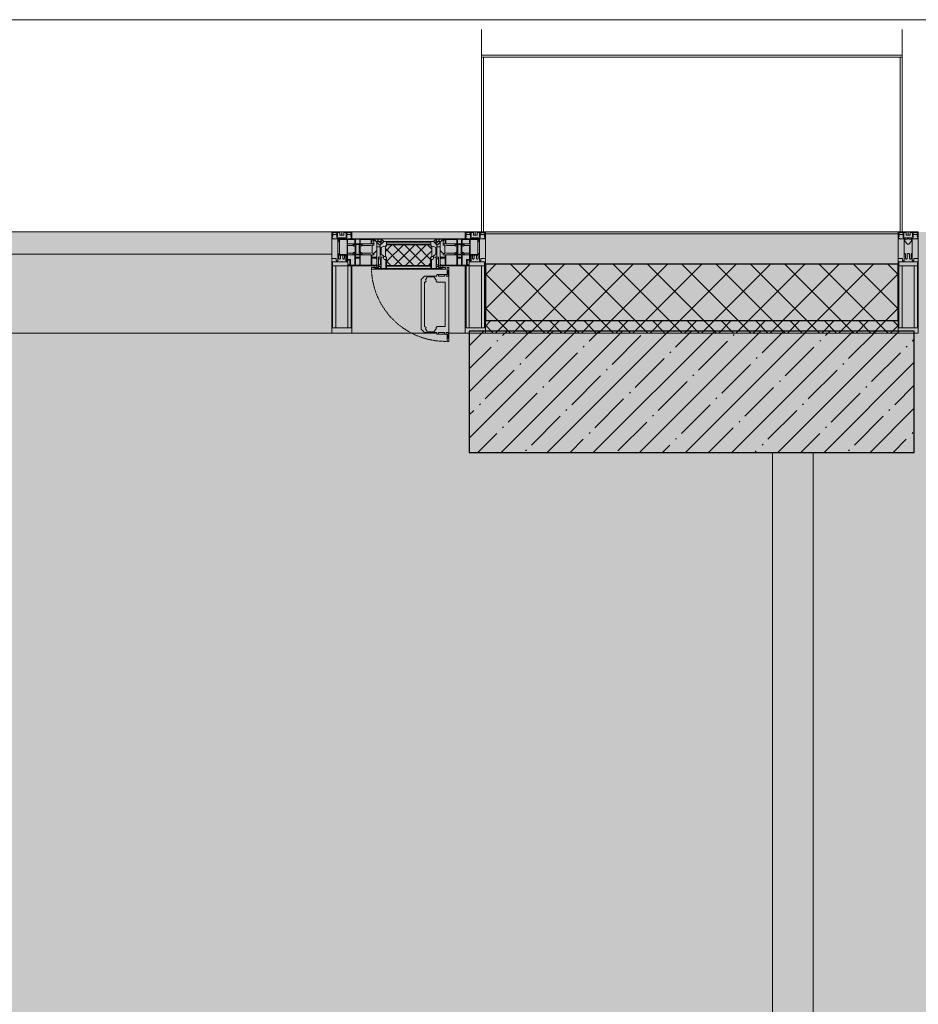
# Model space of a CAD drawing. Header units: millimetres. Extents: x -26897837 to 7466349, y -86687 to 22351.
# Tile 157 of 256: x 46917 to 49138, y -21194 to -18759. Entities that reach past the tile are written whole.
import ezdxf

# ---------------------------------------------------------------- set-up
doc = ezdxf.new("R2010")
doc.units = ezdxf.units.MM
doc.linetypes.add('-D1-02х01', pattern=[3, 2, -1])
for name, color, linetype, lineweight in [('_0', 7, 'Continuous', 13), ('A-200-M_WALL', 7, 'Continuous', 5), ('A-200-M_WALL_INT', 7, 'Continuous', 5), ('A-200-M_WALL_PAT', 7, 'Continuous', 5), ('A-214-M_CURT_WALL', 7, 'Continuous', 5), ('A-215-M_CURT_PANEL', 7, 'Continuous', 5), ('A-280-M_COLUMN', 7, 'Continuous', 5), ('A-314-M_WINDOW', 7, 'Continuous', 5), ('S-280-M_COLUMN', 7, 'Continuous', 5), ('Z-060-M_DETAIL', 7, 'Continuous', 5), ('Ограждение', 7, 'Continuous', 5), ('Поручни', 7, 'Continuous', 5)]:
    doc.layers.add(name, color=color, linetype=linetype, lineweight=lineweight)

# ---------------------------------------------------------------- blocks, each defined once
blk = doc.blocks.new('Rectangular Mullion - 50Wx250H-2623690-50_AS_Plan_13')
at = {"layer": 'Z-060-M_DETAIL'}
for p, q in [((-25, 65.2), (-25, 250)), ((-25, 250), (0, 250)), ((25, 250), (0, 250)), ((25, 65.2), (25, 250)), ((-23, 237.3), (0, 237.3)), ((-23, 237.3), (-23, 73.6)), ((-14.9, 84), (-14.9, 237.3)), ((23, 237.3), (0, 237.3)), ((14.9, 84), (14.9, 237.3)), ((23, 237.3), (23, 73.6)), ((0, 84), (-23, 84)), ((-0.5, 73.6), (-23, 73.6)), ((0, 84), (23, 84)), ((0.5, 73.6), (23, 73.6)), ((-14, 65.2), (-25, 65.2)), ((-14, 71.3), (-14, 65.2)), ((-10, 71.3), (-14, 71.3)), ((-10, 53), (-10, 71.3)), ((-8.7, 53), (-10, 53)), ((-10, 53), (-10, 17)), ((-8.7, 53), (-7, 54.7)), ((-7, 65.2), (-5.9, 67.3)), ((-7, 65.2), (-7, 54.7)), ((-4.1, 67.3), (-5.9, 67.3)), ((-4.1, 67.3), (-2.9, 65.1)), ((-2.9, 65.1), (-2.9, 54.6)), ((-1.3, 53), (-2.9, 54.6)), ((0, 53), (-1.3, 53)), ((0, 53), (1.3, 53)), ((1.3, 53), (2.9, 54.6)), ((4.1, 67.3), (2.9, 65.1)), ((2.9, 65.1), (2.9, 54.6)), ((4.1, 67.3), (5.9, 67.3)), ((7, 65.2), (5.9, 67.3)), ((7, 65.2), (7, 54.7)), ((8.7, 53), (7, 54.7)), ((8.7, 53), (10, 53)), ((10, 71.3), (14, 71.3)), ((10, 53), (10, 71.3)), ((10, 53), (10, 17)), ((14, 71.3), (14, 65.2)), ((14, 65.2), (25, 65.2)), ((-8.5, 23), (-1.5, 30)), ((-1.5, 30), (0, 30)), ((1.5, 30), (0, 30)), ((8.5, 23), (1.5, 30)), ((-23.8, 14.6), (-25, 14.2)), ((-25, 0), (-25, 14.2)), ((-22.3, 17), (-23.8, 17)), ((-23.8, 17), (-23.8, 14.6)), ((-22.5, 10.6), (-23.8, 14.6)), ((-22.5, 10.6), (-23.7, 9.9)), ((-23.7, 1.3), (-23.7, 9.9)), ((-23.7, 1.3), (-11.8, 1.3)), ((-23.2, 10.2), (-22.5, 8)), ((-22.5, 8), (-22.5, 4.5)), ((-21.3, 4.5), (-22.5, 4.5)), ((-22.3, 17), (-22.3, 16)), ((-22.3, 16), (-21.3, 16)), ((-19, 17.6), (-21.3, 16)), ((-21.3, 4.5), (-21.3, 6.5)), ((-21.3, 6.5), (-14.2, 6.5)), ((-18.4, 16.6), (-19, 17.6)), ((-7.4, 16.6), (-18.4, 16.6)), ((-14.2, 6.5), (-14.2, 4.5)), ((-13.2, 4.5), (-14.2, 4.5)), ((-13.2, 4.5), (-12.2, 7.2)), ((-12.7, 7.6), (-11.3, 11.4)), ((-12.7, 7.6), (-11.8, 6.9)), ((-12.2, 9), (-12.2, 14.8)), ((-12.2, 14.8), (0, 14.8)), ((-11.8, 1.3), (-11.8, 6.9)), ((-10.5, 11.2), (-11.3, 11.4)), ((-10.5, 1.5), (-10.5, 11.2)), ((-4.8, 1.5), (-10.5, 1.5)), ((-10, 17), (-7.5, 17)), ((-8.5, 18.5), (-8.5, 23)), ((-7.5, 18.5), (-8.5, 18.5)), ((-7.5, 17), (-7.5, 18.5)), ((-7.4, 18), (-7.4, 16.6)), ((-2.6, 18), (-7.4, 18)), ((0, 8), (-4.8, 8)), ((-4.8, 1.5), (-4.8, 8)), ((-2.6, 18), (-2.6, 16.8)), ((-2.6, 16.8), (0, 16.8)), ((2.6, 16.8), (0, 16.8)), ((0, 14.8), (0, 16.8)), ((0, 14.8), (0, 16.8)), ((12.2, 14.8), (0, 14.8)), ((0, 0), (0, 8)), ((0, 8), (4.8, 8)), ((0, 0), (0, 8)), ((2.6, 18), (2.6, 16.8)), ((2.6, 18), (7.4, 18)), ((4.8, 1.5), (4.8, 8)), ((4.8, 1.5), (10.5, 1.5)), ((7.4, 18), (7.4, 16.6)), ((7.4, 16.6), (18.4, 16.6)), ((7.5, 18.5), (8.5, 18.5)), ((7.5, 17), (7.5, 18.5)), ((10, 17), (7.5, 17)), ((8.5, 18.5), (8.5, 23)), ((10.5, 11.2), (11.3, 11.4)), ((10.5, 1.5), (10.5, 11.2)), ((12.7, 7.6), (11.3, 11.4)), ((12.7, 7.6), (11.8, 6.9)), ((11.8, 1.3), (11.8, 6.9)), ((23.7, 1.3), (11.8, 1.3)), ((12.2, 9), (12.2, 14.8)), ((13.2, 4.5), (12.2, 7.2)), ((13.2, 4.5), (14.2, 4.5)), ((21.3, 6.5), (14.2, 6.5)), ((14.2, 6.5), (14.2, 4.5)), ((18.4, 16.6), (19, 17.6)), ((19, 17.6), (21.3, 16)), ((22.3, 16), (21.3, 16)), ((21.3, 4.5), (21.3, 6.5)), ((21.3, 4.5), (22.5, 4.5)), ((22.3, 17), (22.3, 16)), ((22.3, 17), (23.8, 17)), ((22.5, 10.6), (23.8, 14.6)), ((22.5, 10.6), (23.7, 9.9)), ((23.2, 10.2), (22.5, 8)), ((22.5, 8), (22.5, 4.5)), ((23.7, 1.3), (23.7, 9.9)), ((23.8, 17), (23.8, 14.6)), ((23.8, 14.6), (25, 14.2)), ((25, 0), (25, 14.2)), ((-25, 0), (0, 0)), ((25, 0), (0, 0))]:
    blk.add_line(p, q, dxfattribs=at)
for centre, start, end in [((-0.5, 73.1), 360, 90), ((0.5, 73.1), 90, 180)]:
    blk.add_arc(centre, 0.5, start, end, dxfattribs=at)
blk = doc.blocks.new('Rectangular Mullion - R_StandardFrame_50Wx250H-3490852-50_AS_Plan_13')
at = {"layer": 'A-214-M_CURT_WALL', "lineweight": 9}
for p, q in [((-50, -250), (-50, 0)), ((-50, 0), (0, 0)), ((0, 0), (0, -250)), ((0, -250), (-50, -250))]:
    blk.add_line(p, q, dxfattribs=at)
blk = doc.blocks.new('System Panel - A_PAN_Glass-3903954-50_AS_Plan_13')
at = {"layer": 'A-215-M_CURT_PANEL'}
for p, q in [((825, 55), (-825, 55)), ((-825, 55), (-825, 0)), ((825, 0), (825, 55)), ((-825, 0), (825, 0))]:
    blk.add_line(p, q, dxfattribs=at)
blk = doc.blocks.new('Rectangular Mullion - R_StandardFrame_50Wx250H-3725449-50_AS_Plan_13')
at = {"layer": 'A-214-M_CURT_WALL'}
blk.add_line((33540, -505), (31890, -505), dxfattribs=at)
blk = doc.blocks.new('A_PAN_Створка - 383мм-V27-50_AS_Plan_13')
at = {"layer": 'A-215-M_CURT_PANEL'}
h = blk.add_hatch(dxfattribs=at)
h.set_pattern_fill('FP_31', color=256, style=0, pattern_type=2)
h.set_pattern_definition([(45, (-11700, -29695.019), (-14.142136, 14.142136), []), (135, (-11700, -29695.019), (-14.142136, -14.142136), [])])
h.paths.add_polyline_path([(53.6, -82.7), (54.6, -81.8), (54.6, -63.4), (57.2, -60.8), (57.2, -36.4), (54.9, -34.1), (54.5, -31.8), (-54.5, -31.8), (-54.9, -34.1), (-57.2, -36.4), (-57.2, -60.8), (-54.6, -63.4), (-53.6, -82.7)])
at = {"layer": 'A-314-M_WINDOW'}
for p, q in [((-67.9, -17), (-171, -17)), ((-171, -17), (-171, -57)), ((-171, -18.5), (-153.5, -18.5)), ((-153.5, -18.5), (-152, -20)), ((-152, -20), (-152, -73.5)), ((-150.5, -17), (-150.5, -29.4)), ((-132.4, -18.6), (-150.5, -18.6)), ((-132.4, -29.4), (-132.4, -18.6)), ((-131, -18.2), (-131, -29.5)), ((-120.8, -18.2), (-131, -18.2)), ((-120.8, -18.2), (-120.8, -29.5)), ((-119.3, -18.6), (-92.5, -18.6)), ((-119.3, -29.4), (-119.3, -18.6)), ((-92.5, -18.6), (-92.5, -29.4)), ((-90.8, -18.5), (-90.8, -29.4)), ((-87.3, -18.5), (-90.8, -18.5)), ((-87.3, -20.4), (-87.3, -18.5)), ((-87.3, -20.4), (-87.3, -21.9)), ((-84.8, -20.4), (-87.3, -20.4)), ((-87.3, -21.9), (-85.9, -21.9)), ((-85.9, -18.2), (-85.9, -20.4)), ((-75.9, -18.2), (-85.9, -18.2)), ((-85.9, -21.9), (-85.9, -29.4)), ((-83.4, -20.4), (-84.8, -20.4)), ((-70, -33.8), (-83.4, -20.4)), ((-78, -84), (-78, -23.5)), ((-78, -23.5), (-67.9, -23.5)), ((-75.9, -21.5), (-75.9, -18.2)), ((-75.9, -21.5), (-75.9, -23.5)), ((-74.9, -21.5), (-75.9, -21.5)), ((-75.9, -23.5), (-73, -23.5)), ((-74.9, -17.9), (-74.9, -21.5)), ((-68.9, -17.9), (-74.9, -17.9)), ((-67.2, -29.3), (-73, -23.5)), ((-61.4, -23.5), (-70, -32.1)), ((-68.9, -21.5), (-68.9, -17.9)), ((-67.9, -21.5), (-68.9, -21.5)), ((67.9, -17), (-67.9, -17)), ((-61.4, -23.5), (-67.9, -17)), ((-67.9, -17), (-67.9, -23.5)), ((-67.9, -17), (67.9, -17)), ((-67.9, -21.5), (-67.9, -23.5)), ((-67.9, -23.5), (-64.6, -26.8)), ((-67.9, -23.5), (-64.6, -26.8)), ((-64.6, -26.8), (-61.4, -23.5)), ((61.4, -23.5), (-61.4, -23.5)), ((67.9, -17), (61.4, -23.5)), ((70, -32.1), (61.4, -23.5)), ((61.4, -23.5), (64.6, -26.8)), ((67.9, -23.5), (64.6, -26.8)), ((64.6, -26.8), (67.9, -23.5)), ((67.2, -29.3), (73, -23.5)), ((67.9, -23.5), (67.9, -17)), ((171, -17), (67.9, -17)), ((67.9, -21.5), (67.9, -23.5)), ((67.9, -21.5), (68.9, -21.5)), ((67.9, -23.5), (78, -23.5)), ((68.9, -17.9), (74.9, -17.9)), ((68.9, -21.5), (68.9, -17.9)), ((70, -33.8), (83.4, -20.4)), ((75.9, -23.5), (73, -23.5)), ((74.9, -17.9), (74.9, -21.5)), ((74.9, -21.5), (75.9, -21.5)), ((75.9, -18.2), (85.9, -18.2)), ((75.9, -21.5), (75.9, -18.2)), ((75.9, -21.5), (75.9, -23.5)), ((78, -23.5), (78, -84)), ((83.4, -20.4), (84.8, -20.4)), ((84.8, -20.4), (87.3, -20.4)), ((85.9, -18.2), (85.9, -20.4)), ((85.9, -21.9), (85.9, -29.4)), ((87.3, -21.9), (85.9, -21.9)), ((87.3, -18.5), (90.8, -18.5)), ((87.3, -20.4), (87.3, -18.5)), ((87.3, -20.4), (87.3, -21.9)), ((90.8, -18.5), (90.8, -29.4)), ((92.5, -18.6), (92.5, -29.4)), ((119.3, -18.6), (92.5, -18.6)), ((119.3, -29.4), (119.3, -18.6)), ((120.8, -18.2), (120.8, -29.5)), ((120.8, -18.2), (131, -18.2)), ((131, -18.2), (131, -29.5)), ((132.4, -18.6), (150.5, -18.6)), ((132.4, -29.4), (132.4, -18.6)), ((150.5, -17), (150.5, -29.4)), ((153.5, -18.5), (152, -20)), ((152, -20), (152, -73.5)), ((171, -18.5), (153.5, -18.5)), ((171, -57), (171, -17)), ((-150.5, -29.4), (-132.4, -29.4)), ((-150.5, -33.6), (-150.5, -68)), ((-136.3, -33.6), (-150.5, -33.6)), ((-137.2, -31), (-135.8, -35)), ((-132.5, -31), (-137.2, -31)), ((-132.1, -36.8), (-135.8, -35)), ((-132.5, -31.9), (-133.4, -33.7)), ((-133.4, -33.7), (-130.1, -35.3)), ((-132.5, -31.9), (-132.5, -31)), ((-132.1, -49), (-132.1, -36.8)), ((-131, -29.5), (-120.8, -29.5)), ((-131, -30.9), (-131, -33)), ((-120.8, -30.9), (-131, -30.9)), ((-129.4, -34.6), (-131, -33)), ((-130.1, -35.3), (-129.4, -34.6)), ((-130.1, -35.3), (-130.1, -50.4)), ((-122.4, -34.6), (-120.8, -33)), ((-121.7, -35.3), (-122.4, -34.6)), ((-118.4, -33.7), (-121.7, -35.3)), ((-121.7, -35.3), (-121.7, -50.4)), ((-120.8, -30.9), (-120.8, -33)), ((-119.7, -36.8), (-115.9, -35)), ((-119.7, -49), (-119.7, -36.8)), ((-92.5, -29.4), (-119.3, -29.4)), ((-119.3, -31), (-114.6, -31)), ((-119.3, -31.9), (-119.3, -31)), ((-119.3, -31.9), (-118.4, -33.7)), ((-114.6, -31), (-115.9, -35)), ((-94.1, -33.5), (-115.4, -33.5)), ((-89.9, -35.1), (-94.1, -33.5)), ((-90.8, -29.4), (-85.9, -29.4)), ((-89.9, -32.5), (-89.9, -35.1)), ((-85.9, -32.5), (-89.9, -32.5)), ((-89.9, -35.1), (-89.9, -50.9)), ((-85.9, -29.4), (-85.9, -32.5)), ((-85.9, -53.5), (-78, -45.6)), ((-78, -36.8), (-70, -36.8)), ((-78, -45.6), (-78, -36.8)), ((-70, -32.1), (-70, -62.5)), ((-70, -36.8), (-70, -33.8)), ((-64.6, -26.8), (-67.2, -29.3)), ((64.6, -26.8), (67.2, -29.3)), ((70, -62.5), (70, -32.1)), ((70, -36.8), (70, -33.8)), ((78, -36.8), (70, -36.8)), ((78, -45.6), (78, -36.8)), ((85.9, -53.5), (78, -45.6)), ((85.9, -29.4), (85.9, -32.5)), ((90.8, -29.4), (85.9, -29.4)), ((85.9, -32.5), (89.9, -32.5)), ((89.9, -32.5), (89.9, -35.1)), ((89.9, -35.1), (94.1, -33.5)), ((89.9, -35.1), (89.9, -50.9)), ((92.5, -29.4), (119.3, -29.4)), ((94.1, -33.5), (115.4, -33.5)), ((114.6, -31), (115.9, -35)), ((119.3, -31), (114.6, -31)), ((119.7, -36.8), (115.9, -35)), ((119.3, -31.9), (118.4, -33.7)), ((118.4, -33.7), (121.7, -35.3)), ((119.3, -31.9), (119.3, -31)), ((119.7, -49), (119.7, -36.8)), ((131, -29.5), (120.8, -29.5)), ((120.8, -30.9), (120.8, -33)), ((120.8, -30.9), (131, -30.9)), ((122.4, -34.6), (120.8, -33)), ((121.7, -35.3), (122.4, -34.6)), ((121.7, -35.3), (121.7, -50.4)), ((129.4, -34.6), (131, -33)), ((130.1, -35.3), (129.4, -34.6)), ((133.4, -33.7), (130.1, -35.3)), ((130.1, -35.3), (130.1, -50.4)), ((131, -30.9), (131, -33)), ((132.1, -36.8), (135.8, -35)), ((132.1, -49), (132.1, -36.8)), ((150.5, -29.4), (132.4, -29.4)), ((132.5, -31), (137.2, -31)), ((132.5, -31.9), (132.5, -31)), ((132.5, -31.9), (133.4, -33.7)), ((137.2, -31), (135.8, -35)), ((136.3, -33.6), (150.5, -33.6)), ((150.5, -33.6), (150.5, -68)), ((-171, -55.5), (-152, -55.5)), ((-171, -57), (-156, -57)), ((-153, -60), (-153, -73.5)), ((-136.4, -52.4), (-150.5, -52.4)), ((-150.5, -56.6), (-132.4, -56.6)), ((-150.5, -68), (-143.5, -68)), ((-150.5, -69.5), (-150.5, -73.5)), ((-145, -69.5), (-150.5, -69.5)), ((-145, -69.5), (-145, -79.5)), ((-143.5, -68), (-143.5, -81)), ((-137.2, -54.8), (-135.8, -50.8)), ((-132.5, -54.8), (-137.2, -54.8)), ((-132.1, -49), (-135.8, -50.8)), ((-133.4, -52), (-130.1, -50.4)), ((-132.5, -53.8), (-133.4, -52)), ((-132.5, -53.8), (-132.5, -54.8)), ((-132.4, -56.6), (-132.4, -82.5)), ((-129.4, -51.1), (-131, -52.7)), ((-131, -55.1), (-131, -52.7)), ((-120.8, -55.1), (-131, -55.1)), ((-131, -56.5), (-131, -62.6)), ((-131, -56.5), (-120.8, -56.5)), ((-120.8, -62.6), (-131, -62.6)), ((-131, -64.6), (-120.8, -64.6)), ((-131, -82.5), (-131, -64.6)), ((-130.1, -50.4), (-129.4, -51.1)), ((-121.7, -50.4), (-122.4, -51.1)), ((-122.4, -51.1), (-120.8, -52.7)), ((-118.4, -52), (-121.7, -50.4)), ((-120.8, -55.1), (-120.8, -52.7)), ((-120.8, -56.5), (-120.8, -62.6)), ((-120.8, -82.5), (-120.8, -64.6)), ((-119.7, -49), (-115.9, -50.8)), ((-119.3, -53.8), (-118.4, -52)), ((-119.3, -53.8), (-119.3, -54.8)), ((-119.3, -54.8), (-114.6, -54.8)), ((-119.3, -56.6), (-119.3, -82.5)), ((-92.5, -56.6), (-119.3, -56.6)), ((-114.6, -54.8), (-115.9, -50.8)), ((-94.1, -52.5), (-115.3, -52.5)), ((-89.9, -50.9), (-94.1, -52.5)), ((-92.5, -56.6), (-92.5, -82.5)), ((-90.8, -56.6), (-85.9, -56.6)), ((-90.8, -62.7), (-90.8, -56.6)), ((-80.4, -62.7), (-90.8, -62.7)), ((-90.8, -64.6), (-90.8, -82.5)), ((-80.1, -64.6), (-90.8, -64.6)), ((-89.9, -52.2), (-89.9, -50.9)), ((-89.9, -52.2), (-88.6, -53.5)), ((-85.9, -53.5), (-88.6, -53.5)), ((-85.9, -56.6), (-85.9, -53.5)), ((-80.4, -61.1), (-80.4, -62.7)), ((-78, -61.1), (-80.4, -61.1)), ((-80.1, -66.1), (-80.1, -64.6)), ((-78, -66.1), (-80.1, -66.1)), ((-78, -66.1), (-78, -61.1)), ((-70, -62.5), (-73.9, -62.5)), ((-73.9, -62.5), (-73.9, -87.5)), ((73.9, -62.5), (70, -62.5)), ((73.9, -87.5), (73.9, -62.5)), ((78, -61.1), (80.4, -61.1)), ((78, -66.1), (78, -61.1)), ((78, -66.1), (80.1, -66.1)), ((80.1, -64.6), (90.8, -64.6)), ((80.1, -66.1), (80.1, -64.6)), ((80.4, -61.1), (80.4, -62.7)), ((80.4, -62.7), (90.8, -62.7)), ((85.9, -53.5), (88.6, -53.5)), ((85.9, -56.6), (85.9, -53.5)), ((90.8, -56.6), (85.9, -56.6)), ((89.9, -52.2), (88.6, -53.5)), ((89.9, -50.9), (94.1, -52.5)), ((89.9, -52.2), (89.9, -50.9)), ((90.8, -62.7), (90.8, -56.6)), ((90.8, -64.6), (90.8, -82.5)), ((92.5, -56.6), (119.3, -56.6)), ((92.5, -56.6), (92.5, -82.5)), ((94.1, -52.5), (115.3, -52.5)), ((114.6, -54.8), (115.9, -50.8)), ((119.3, -54.8), (114.6, -54.8)), ((119.7, -49), (115.9, -50.8)), ((118.4, -52), (121.7, -50.4)), ((119.3, -53.8), (118.4, -52)), ((119.3, -53.8), (119.3, -54.8)), ((119.3, -56.6), (119.3, -82.5)), ((122.4, -51.1), (120.8, -52.7)), ((120.8, -55.1), (120.8, -52.7)), ((120.8, -55.1), (131, -55.1)), ((120.8, -56.5), (120.8, -62.6)), ((131, -56.5), (120.8, -56.5)), ((120.8, -62.6), (131, -62.6)), ((120.8, -82.5), (120.8, -64.6)), ((131, -64.6), (120.8, -64.6)), ((121.7, -50.4), (122.4, -51.1)), ((130.1, -50.4), (129.4, -51.1)), ((129.4, -51.1), (131, -52.7)), ((133.4, -52), (130.1, -50.4)), ((131, -55.1), (131, -52.7)), ((131, -56.5), (131, -62.6)), ((131, -82.5), (131, -64.6)), ((132.1, -49), (135.8, -50.8)), ((150.5, -56.6), (132.4, -56.6)), ((132.4, -56.6), (132.4, -82.5)), ((132.5, -53.8), (133.4, -52)), ((132.5, -53.8), (132.5, -54.8)), ((132.5, -54.8), (137.2, -54.8)), ((137.2, -54.8), (135.8, -50.8)), ((136.4, -52.4), (150.5, -52.4)), ((143.5, -68), (143.5, -81)), ((150.5, -68), (143.5, -68)), ((145, -69.5), (150.5, -69.5)), ((145, -69.5), (145, -79.5)), ((150.5, -69.5), (150.5, -73.5)), ((171, -55.5), (152, -55.5)), ((153, -73.5), (153, -60)), ((156, -57), (171, -57)), ((-153, -73.5), (-150, -73.5)), ((-150, -73.5), (-150, -84)), ((-150, -84), (-78, -84)), ((-148.5, -81), (-148.5, -82.5)), ((-143.5, -81), (-148.5, -81)), ((-148.5, -82.5), (-132.4, -82.5)), ((-131, -82.5), (-120.8, -82.5)), ((-119.3, -82.5), (-92.5, -82.5)), ((-73.9, -87.5), (-91.5, -87.5)), ((-91.5, -87.5), (-91.5, -92)), ((-91.5, -92), (91.5, -92)), ((-90.8, -82.5), (-79.5, -82.5)), ((-78, -84), (-85, -84)), ((-85, -84), (-85, -87.5)), ((-85, -87.5), (-78, -87.5)), ((-79.5, -80.6), (-78, -80.6)), ((-79.5, -82.5), (-79.5, -80.6)), ((-78, -87.5), (-78, -84)), ((-78, -84), (-73.9, -84)), ((73.9, -84), (78, -84)), ((91.5, -87.5), (73.9, -87.5)), ((79.5, -80.6), (78, -80.6)), ((78, -87.5), (78, -84)), ((78, -84), (85, -84)), ((78, -84), (150, -84)), ((85, -87.5), (78, -87.5)), ((79.5, -82.5), (79.5, -80.6)), ((90.8, -82.5), (79.5, -82.5)), ((85, -84), (85, -87.5)), ((91.5, -92), (91.5, -87.5)), ((119.3, -82.5), (92.5, -82.5)), ((131, -82.5), (120.8, -82.5)), ((148.5, -82.5), (132.4, -82.5)), ((143.5, -81), (148.5, -81)), ((148.5, -81), (148.5, -82.5)), ((150, -84), (150, -73.5)), ((150, -73.5), (153, -73.5))]:
    blk.add_line(p, q, dxfattribs=at)
for centre, start, end in [((-156, -60), 0, 90), ((156, -60), 90, 180)]:
    blk.add_arc(centre, 3, start, end, dxfattribs=at)
at = {"layer": 'A-314-M_WINDOW', "linetype": '-D1-02х01'}
blk.add_arc((91.4, -87.5), 183, 181.4091, 271.1445, dxfattribs=at)
at = {"layer": 'Z-060-M_DETAIL'}
for p, q in [((-70, -32.1), (-61.4, -23.5)), ((61.4, -23.5), (-61.4, -23.5)), ((70, -32.1), (61.4, -23.5)), ((-70, -62.5), (-70, -32.1)), ((-67.8, -38.3), (-65.7, -37.4)), ((-67.8, -55.7), (-67.8, -38.3)), ((-65.7, -37.4), (-60.8, -34.7)), ((-60.8, -34.7), (-57.3, -35.9)), ((-55.2, -33.8), (-57.3, -35.9)), ((-54.9, -34.1), (-57.2, -36.4)), ((-57.2, -36.4), (-57.2, -60.8)), ((-55.2, -33.8), (-54.8, -31.5)), ((-54.9, -25.8), (-53.9, -24.8)), ((-54.9, -29.5), (-54.9, -25.8)), ((-53.9, -30.5), (-54.9, -29.5)), ((-54.5, -31.8), (-54.9, -34.1)), ((0, -31.5), (-54.8, -31.5)), ((54.5, -31.8), (-54.5, -31.8)), ((-53.9, -24.8), (53.9, -24.8)), ((53.9, -30.5), (-53.9, -30.5)), ((0, -31.5), (54.8, -31.5)), ((54.9, -25.8), (53.9, -24.8)), ((53.9, -30.5), (54.9, -29.5)), ((54.9, -34.1), (54.5, -31.8)), ((55.2, -33.8), (54.8, -31.5)), ((54.9, -29.5), (54.9, -25.8)), ((57.2, -36.4), (54.9, -34.1)), ((55.2, -33.8), (57.3, -35.9)), ((57.2, -60.8), (57.2, -36.4)), ((60.8, -34.7), (57.3, -35.9)), ((65.7, -37.4), (60.8, -34.7)), ((67.8, -38.3), (65.7, -37.4)), ((67.8, -55.7), (67.8, -38.3)), ((70, -62.5), (70, -32.1)), ((-73.9, -62.5), (-70, -62.5)), ((-73.9, -87.5), (-73.9, -62.5)), ((-69.4, -66.5), (-73.9, -66.5)), ((-69.4, -81.5), (-69.4, -66.5)), ((-61.7, -62.5), (-67.9, -62.5)), ((-67.9, -62.5), (-67.9, -89.3)), ((-66, -56.5), (-67.8, -55.7)), ((-66, -56.5), (-62, -59.1)), ((-62, -59.1), (-60.7, -61)), ((-61.7, -64.9), (-61.7, -62.5)), ((-60.1, -67.7), (-61.7, -64.9)), ((-60.7, -61), (-57.4, -61)), ((-56.4, -67.7), (-60.1, -67.7)), ((-57.4, -61), (-54.9, -63.5)), ((-57.2, -60.8), (-54.6, -63.4)), ((-56.4, -89.4), (-56.4, -67.7)), ((-54.9, -63.5), (-54.9, -81.9)), ((-54.6, -63.4), (-54.6, -81.8)), ((54.6, -63.4), (57.2, -60.8)), ((54.6, -81.8), (54.6, -63.4)), ((57.4, -61), (54.9, -63.5)), ((54.9, -63.5), (54.9, -81.9)), ((56.4, -67.7), (60.1, -67.7)), ((56.4, -89.4), (56.4, -67.7)), ((60.7, -61), (57.4, -61)), ((60.1, -67.7), (61.7, -64.9)), ((62, -59.1), (60.7, -61)), ((61.7, -62.5), (67.9, -62.5)), ((61.7, -64.9), (61.7, -62.5)), ((66, -56.5), (62, -59.1)), ((66, -56.5), (67.8, -55.7)), ((67.9, -62.5), (67.9, -89.3)), ((69.4, -66.5), (73.9, -66.5)), ((69.4, -81.5), (69.4, -66.5)), ((73.9, -62.5), (70, -62.5)), ((73.9, -87.5), (73.9, -62.5)), ((-91.5, -87.5), (-73.9, -87.5)), ((-91.5, -92), (-91.5, -87.5)), ((-91.5, -92), (91.5, -92)), ((-83.4, -90.3), (-83.4, -87.5)), ((-83.4, -90.3), (-69.4, -90.3)), ((-73.9, -81.5), (-69.4, -81.5)), ((-69.4, -85.5), (-73.9, -85.5)), ((-69.4, -90.3), (-69.4, -85.5)), ((-67.9, -89.3), (-66.9, -90.3)), ((-66.9, -90.3), (-57.4, -90.3)), ((-57.4, -90.3), (-56.4, -89.4)), ((-54.9, -81.9), (-53.8, -83)), ((-54.9, -85.6), (-53.9, -84.6)), ((-54.9, -89.3), (-54.9, -85.6)), ((-53.9, -90.3), (-54.9, -89.3)), ((-54.6, -81.8), (-53.6, -82.7)), ((-53.9, -84.6), (53.9, -84.6)), ((53.9, -90.3), (-53.9, -90.3)), ((53.8, -83), (-53.8, -83)), ((-53.6, -82.7), (53.6, -82.7)), ((53.6, -82.7), (54.6, -81.8)), ((54.9, -81.9), (53.8, -83)), ((54.9, -85.6), (53.9, -84.6)), ((53.9, -90.3), (54.9, -89.3)), ((54.9, -89.3), (54.9, -85.6)), ((57.4, -90.3), (56.4, -89.4)), ((66.9, -90.3), (57.4, -90.3)), ((67.9, -89.3), (66.9, -90.3)), ((73.9, -81.5), (69.4, -81.5)), ((69.4, -85.5), (73.9, -85.5)), ((69.4, -90.3), (69.4, -85.5)), ((83.4, -90.3), (69.4, -90.3)), ((91.5, -87.5), (73.9, -87.5)), ((83.4, -90.3), (83.4, -87.5)), ((91.5, -92), (91.5, -87.5))]:
    blk.add_line(p, q, dxfattribs=at)
at = {"layer": 'Z-060-M_DETAIL', "color": 9, "true_color": 0xc8c8c8}
for p, q in [((95.1, -87.5), (95.1, -105.1)), ((99.6, -87.5), (95.1, -87.5)), ((97.9, -95.6), (95.1, -95.6)), ((97.9, -95.6), (97.9, -109.6)), ((99.6, -270.5), (99.6, -87.5)), ((39.7, -109), (31.1, -117.6)), ((31.1, -117.6), (31.1, -240.4)), ((70.1, -109), (39.7, -109)), ((41.4, -123.8), (43.5, -121.7)), ((45, -113.3), (42.3, -118.2)), ((42.3, -118.2), (43.5, -121.7)), ((45.9, -111.2), (45, -113.3)), ((63.3, -111.2), (45.9, -111.2)), ((64.1, -113), (63.3, -111.2)), ((64.1, -113), (66.7, -117)), ((66.7, -117), (68.6, -118.3)), ((68.6, -118.3), (68.6, -121.6)), ((68.6, -121.6), (71.1, -124.1)), ((70.1, -105.1), (70.1, -109)), ((95.1, -105.1), (70.1, -105.1)), ((74.1, -109.6), (74.1, -105.1)), ((89.1, -109.6), (74.1, -109.6)), ((89.1, -105.1), (89.1, -109.6)), ((93.1, -109.6), (93.1, -105.1)), ((97.9, -109.6), (93.1, -109.6)), ((41.4, -123.8), (39.1, -124.2)), ((39.1, -179), (39.1, -124.2)), ((71.1, -124.1), (89.5, -124.1)), ((89.5, -124.1), (90.6, -125.2)), ((90.6, -125.2), (90.6, -232.8)), ((39.1, -179), (39.1, -233.8)), ((39.7, -249), (31.1, -240.4)), ((41.4, -234.2), (39.1, -233.8)), ((41.4, -234.2), (43.5, -236.3)), ((42.3, -239.8), (43.5, -236.3)), ((45, -244.7), (42.3, -239.8)), ((64.1, -245), (66.7, -241)), ((66.7, -241), (68.6, -239.7)), ((68.6, -236.4), (71.1, -233.9)), ((68.6, -239.7), (68.6, -236.4)), ((71.1, -233.9), (89.5, -233.9)), ((89.5, -233.9), (90.6, -232.8)), ((70.1, -249), (39.7, -249)), ((45.9, -246.8), (45, -244.7)), ((63.3, -246.8), (45.9, -246.8)), ((64.1, -245), (63.3, -246.8)), ((70.1, -252.9), (70.1, -249)), ((95.1, -252.9), (70.1, -252.9)), ((74.1, -248.4), (74.1, -252.9)), ((89.1, -248.4), (74.1, -248.4)), ((89.1, -252.9), (89.1, -248.4)), ((93.1, -248.4), (93.1, -252.9)), ((97.9, -248.4), (93.1, -248.4)), ((95.1, -270.5), (95.1, -252.9)), ((97.9, -262.4), (95.1, -262.4)), ((97.9, -262.4), (97.9, -248.4)), ((99.6, -270.5), (95.1, -270.5))]:
    blk.add_line(p, q, dxfattribs=at)
blk = doc.blocks.new('Rectangular Mullion - R_StandardFrame_50Wx250H-V3-50_AS_Plan_13')
at = {"layer": 'A-214-M_CURT_WALL'}
for p, q in [((37450, 15934.9), (37450, 16145)), ((37700, 15865), (37700, 16145)), ((37450, 15865), (37450, 15905.4))]:
    blk.add_line(p, q, dxfattribs=at)
blk = doc.blocks.new('Rectangular Mullion - 50Wx250H-V1-50_AS_Plan_13')
at = {"layer": 'Z-060-M_DETAIL'}
for p, q in [((-25, 84), (-25, 250)), ((-25, 250), (0, 250)), ((25, 250), (0, 250)), ((25, 65.2), (25, 250)), ((-23, 237.3), (0, 237.3)), ((-23, 237.3), (-23, 84)), ((-14.9, 84), (-14.9, 237.3)), ((23, 237.3), (0, 237.3)), ((14.9, 84), (14.9, 237.3)), ((23, 237.3), (23, 73.6)), ((0, 84), (-15, 84)), ((-0.5, 73.6), (-15, 73.6)), ((0, 84), (23, 84)), ((0.5, 73.6), (23, 73.6)), ((-10, 71.3), (-12, 71.3)), ((-10, 57.4), (-10, 71.3)), ((-7, 65.2), (-5.9, 67.3)), ((-7, 65.2), (-7, 57)), ((-4.1, 67.3), (-5.9, 67.3)), ((-4.1, 67.3), (-2.9, 65.1)), ((-2.9, 65.1), (-2.9, 57)), ((4.1, 67.3), (2.9, 65.1)), ((2.9, 65.1), (2.9, 57)), ((4.1, 67.3), (5.9, 67.3)), ((7, 65.2), (5.9, 67.3)), ((7, 65.2), (7, 54.7)), ((8.7, 53), (7, 54.7)), ((8.7, 53), (10, 53)), ((10, 71.3), (14, 71.3)), ((10, 53), (10, 71.3)), ((10, 53), (10, 17)), ((14, 71.3), (14, 65.2)), ((14, 65.2), (25, 65.2)), ((8.5, 23), (6, 25.5)), ((-23.8, 14.6), (-25, 14.2)), ((-25, 0), (-25, 14.2)), ((-23.8, 17), (-23.8, 14.6)), ((-22.5, 10.6), (-23.8, 14.6)), ((-22.5, 10.6), (-23.7, 9.9)), ((-23.7, 1.3), (-23.7, 9.9)), ((-23.7, 1.3), (-11.8, 1.3)), ((-23.2, 10.2), (-22.5, 8)), ((-22.5, 8), (-22.5, 4.5)), ((-21.3, 4.5), (-22.5, 4.5)), ((-22.3, 17), (-22.3, 16)), ((-22.3, 16), (-21.3, 16)), ((-19.9, 17), (-21.3, 16)), ((-21.3, 4.5), (-21.3, 6.5)), ((-21.3, 6.5), (-14.2, 6.5)), ((-7.4, 16.6), (-18.4, 16.6)), ((-14.2, 6.5), (-14.2, 4.5)), ((-13.2, 4.5), (-14.2, 4.5)), ((-13.2, 4.5), (-12.2, 7.2)), ((-12.7, 7.6), (-11.3, 11.4)), ((-12.7, 7.6), (-11.8, 6.9)), ((-12.2, 9), (-12.2, 14.8)), ((-12.2, 14.8), (0, 14.8)), ((-11.8, 1.3), (-11.8, 6.9)), ((-10.5, 11.2), (-11.3, 11.4)), ((-10.5, 1.5), (-10.5, 11.2)), ((-4.8, 1.5), (-10.5, 1.5)), ((0, 8), (-4.8, 8)), ((-4.8, 1.5), (-4.8, 8)), ((-2.6, 16.8), (0, 16.8)), ((2.6, 16.8), (0, 16.8)), ((0, 14.8), (0, 16.8)), ((0, 14.8), (0, 16.8)), ((12.2, 14.8), (0, 14.8)), ((0, 0), (0, 8)), ((0, 8), (4.8, 8)), ((0, 0), (0, 8)), ((4.8, 1.5), (4.8, 8)), ((4.8, 1.5), (10.5, 1.5)), ((6, 18), (7.4, 18)), ((7.4, 18), (7.4, 16.6)), ((7.4, 16.6), (18.4, 16.6)), ((7.5, 18.5), (8.5, 18.5)), ((7.5, 17), (7.5, 18.5)), ((10, 17), (7.5, 17)), ((8.5, 18.5), (8.5, 23)), ((10.5, 11.2), (11.3, 11.4)), ((10.5, 1.5), (10.5, 11.2)), ((12.7, 7.6), (11.3, 11.4)), ((12.7, 7.6), (11.8, 6.9)), ((11.8, 1.3), (11.8, 6.9)), ((23.7, 1.3), (11.8, 1.3)), ((12.2, 9), (12.2, 14.8)), ((13.2, 4.5), (12.2, 7.2)), ((13.2, 4.5), (14.2, 4.5)), ((21.3, 6.5), (14.2, 6.5)), ((14.2, 6.5), (14.2, 4.5)), ((18.4, 16.6), (19, 17.6)), ((19, 17.6), (21.3, 16)), ((22.3, 16), (21.3, 16)), ((21.3, 4.5), (21.3, 6.5)), ((21.3, 4.5), (22.5, 4.5)), ((22.3, 17), (22.3, 16)), ((22.3, 17), (23.8, 17)), ((22.5, 10.6), (23.8, 14.6)), ((22.5, 10.6), (23.7, 9.9)), ((23.2, 10.2), (22.5, 8)), ((22.5, 8), (22.5, 4.5)), ((23.7, 1.3), (23.7, 9.9)), ((23.8, 17), (23.8, 14.6)), ((23.8, 14.6), (25, 14.2)), ((25, 0), (25, 14.2)), ((-25, 0), (0, 0)), ((25, 0), (0, 0))]:
    blk.add_line(p, q, dxfattribs=at)
for centre, start, end in [((-0.5, 73.1), 360, 90), ((0.5, 73.1), 90, 180)]:
    blk.add_arc(centre, 0.5, start, end, dxfattribs=at)
blk = doc.blocks.new('Rectangular Mullion - R_StandardFrame_50Wx250H-3902728-50_AS_Plan_13')
at = {"layer": 'A-214-M_CURT_WALL', "lineweight": 9}
for p, q in [((-25, -17), (-25, 0)), ((-25, 0), (25, 0)), ((25, 0), (25, -250)), ((-25, -250), (-25, -84)), ((25, -250), (-25, -250))]:
    blk.add_line(p, q, dxfattribs=at)
blk = doc.blocks.new('Rectangular Mullion - 50Wx250H-V26-50_AS_Plan_13')
at = {"layer": 'Z-060-M_DETAIL'}
for p, q in [((-25, 65.2), (-25, 250)), ((-25, 250), (0, 250)), ((25, 250), (0, 250)), ((25, 84), (25, 250)), ((-23, 237.3), (0, 237.3)), ((-23, 237.3), (-23, 73.6)), ((-14.9, 84), (-14.9, 237.3)), ((23, 237.3), (0, 237.3)), ((14.9, 84), (14.9, 237.3)), ((23, 237.3), (23, 84)), ((0, 84), (-23, 84)), ((-0.5, 73.6), (-23, 73.6)), ((0, 84), (15, 84)), ((0.5, 73.6), (15, 73.6)), ((-14, 65.2), (-25, 65.2)), ((-14, 71.3), (-14, 65.2)), ((-10, 71.3), (-14, 71.3)), ((-10, 53), (-10, 71.3)), ((-8.7, 53), (-10, 53)), ((-10, 53), (-10, 17)), ((-8.7, 53), (-7, 54.7)), ((-7, 65.2), (-5.9, 67.3)), ((-7, 65.2), (-7, 54.7)), ((-4.1, 67.3), (-5.9, 67.3)), ((-4.1, 67.3), (-2.9, 65.1)), ((-2.9, 65.1), (-2.9, 57)), ((4.1, 67.3), (2.9, 65.1)), ((2.9, 65.1), (2.9, 57)), ((4.1, 67.3), (5.9, 67.3)), ((7, 65.2), (5.9, 67.3)), ((7, 65.2), (7, 57)), ((10, 71.3), (12, 71.3)), ((10, 57.4), (10, 71.3)), ((-8.5, 23), (-6, 25.5)), ((-23.8, 14.6), (-25, 14.2)), ((-25, 0), (-25, 14.2)), ((-22.3, 17), (-23.8, 17)), ((-23.8, 17), (-23.8, 14.6)), ((-22.5, 10.6), (-23.8, 14.6)), ((-22.5, 10.6), (-23.7, 9.9)), ((-23.7, 1.3), (-23.7, 9.9)), ((-23.7, 1.3), (-11.8, 1.3)), ((-23.2, 10.2), (-22.5, 8)), ((-22.5, 8), (-22.5, 4.5)), ((-21.3, 4.5), (-22.5, 4.5)), ((-22.3, 17), (-22.3, 16)), ((-22.3, 16), (-21.3, 16)), ((-19, 17.6), (-21.3, 16)), ((-21.3, 4.5), (-21.3, 6.5)), ((-21.3, 6.5), (-14.2, 6.5)), ((-18.4, 16.6), (-19, 17.6)), ((-7.4, 16.6), (-18.4, 16.6)), ((-14.2, 6.5), (-14.2, 4.5)), ((-13.2, 4.5), (-14.2, 4.5)), ((-13.2, 4.5), (-12.2, 7.2)), ((-12.7, 7.6), (-11.3, 11.4)), ((-12.7, 7.6), (-11.8, 6.9)), ((-12.2, 9), (-12.2, 14.8)), ((-12.2, 14.8), (0, 14.8)), ((-11.8, 1.3), (-11.8, 6.9)), ((-10.5, 11.2), (-11.3, 11.4)), ((-10.5, 1.5), (-10.5, 11.2)), ((-4.8, 1.5), (-10.5, 1.5)), ((-10, 17), (-7.5, 17)), ((-8.5, 18.5), (-8.5, 23)), ((-7.5, 18.5), (-8.5, 18.5)), ((-7.5, 17), (-7.5, 18.5)), ((-7.4, 18), (-7.4, 16.6)), ((-6, 18), (-7.4, 18)), ((0, 8), (-4.8, 8)), ((-4.8, 1.5), (-4.8, 8)), ((-2.6, 16.8), (0, 16.8)), ((2.6, 16.8), (0, 16.8)), ((0, 14.8), (0, 16.8)), ((0, 14.8), (0, 16.8)), ((12.2, 14.8), (0, 14.8)), ((0, 0), (0, 8)), ((0, 8), (4.8, 8)), ((0, 0), (0, 8)), ((4.8, 1.5), (4.8, 8)), ((4.8, 1.5), (10.5, 1.5)), ((7.4, 16.6), (18.4, 16.6)), ((10.5, 11.2), (11.3, 11.4)), ((10.5, 1.5), (10.5, 11.2)), ((12.7, 7.6), (11.3, 11.4)), ((12.7, 7.6), (11.8, 6.9)), ((11.8, 1.3), (11.8, 6.9)), ((23.7, 1.3), (11.8, 1.3)), ((12.2, 9), (12.2, 14.8)), ((13.2, 4.5), (12.2, 7.2)), ((13.2, 4.5), (14.2, 4.5)), ((21.3, 6.5), (14.2, 6.5)), ((14.2, 6.5), (14.2, 4.5)), ((19.9, 17), (21.3, 16)), ((22.3, 16), (21.3, 16)), ((21.3, 4.5), (21.3, 6.5)), ((21.3, 4.5), (22.5, 4.5)), ((22.3, 17), (22.3, 16)), ((22.5, 10.6), (23.8, 14.6)), ((22.5, 10.6), (23.7, 9.9)), ((23.2, 10.2), (22.5, 8)), ((22.5, 8), (22.5, 4.5)), ((23.7, 1.3), (23.7, 9.9)), ((23.8, 17), (23.8, 14.6)), ((23.8, 14.6), (25, 14.2)), ((25, 0), (25, 14.2)), ((-25, 0), (0, 0)), ((25, 0), (0, 0))]:
    blk.add_line(p, q, dxfattribs=at)
for centre, start, end in [((-0.5, 73.1), 360, 90), ((0.5, 73.1), 90, 180)]:
    blk.add_arc(centre, 0.5, start, end, dxfattribs=at)
blk = doc.blocks.new('Rectangular Mullion - R_StandardFrame_50Wx250H-3903951-50_AS_Plan_13')
at = {"layer": 'A-214-M_CURT_WALL', "lineweight": 9}
for p, q in [((0, 0), (-50, 0)), ((-50, 0), (-50, -17)), ((0, -250), (0, 0)), ((-50, -84), (-50, -250)), ((-50, -250), (0, -250))]:
    blk.add_line(p, q, dxfattribs=at)
blk = doc.blocks.new('Ограждение - Ограждение-5498633-50_AS_Plan_13')
at = {"layer": 'Поручни'}
blk.add_line((1285, 30145), (-48326.5, 30145), dxfattribs=at)
blk = doc.blocks.new('RST_AR_KMN_R22_B1_FCD_rvt-1-50_AS_Plan_13')
at = {"layer": 'A-200-M_WALL_PAT'}
h = blk.add_hatch(dxfattribs=at)
h.set_pattern_fill('FP_4', color=256, style=0, pattern_type=2)
h.set_pattern_definition([(45, (0, 0), (-42.42641, 42.42641), []), (135, (0, 0), (-42.42641, -42.42641), [])])
h.paths.add_polyline_path([(12910, 29475), (12910, 29615), (11890, 29615), (11890, 29475), (12493.7, 29475)])
h = blk.add_hatch(dxfattribs=at)
h.set_pattern_fill('FP_3', color=256, style=0, pattern_type=2)
h.set_pattern_definition([(45, (0, 0), (-21.213203, 21.213203), []), (135, (0, 0), (-21.213203, -21.213203), [])])
h.paths.add_polyline_path([(11890, 29445), (12910, 29445), (12910, 29475), (11890, 29475)])
at = {"layer": 'A-200-M_WALL'}
for p, q in [((12910, 29695), (11890, 29695)), ((11890, 29695), (11890, 29690)), ((11890, 29690), (11890, 29615)), ((12910, 29690), (11890, 29690)), ((12910, 29690), (12910, 29695)), ((12910, 29615), (12910, 29690)), ((11890, 29475), (11890, 29445)), ((12910, 29445), (12910, 29475)), ((11890, 29445), (12910, 29445))]:
    blk.add_line(p, q, dxfattribs=at)
at = {"layer": 'A-200-M_WALL', "lineweight": 25}
for p, q in [((11890, 29615), (11890, 29475)), ((12910, 29615), (11890, 29615)), ((12910, 29475), (12910, 29615)), ((12910, 29475), (11890, 29475))]:
    blk.add_line(p, q, dxfattribs=at)
at = {"layer": 'A-280-M_COLUMN'}
for p, q in [((11880, 30132.2), (11880, 30195.5)), ((12920, 30195.5), (12920, 30132.2))]:
    blk.add_line(p, q, dxfattribs=at)
at = {"layer": 'A-280-M_COLUMN', "lineweight": 18}
for p, q in [((12920, 30132.2), (11880, 30132.2)), ((11880, 30132.2), (11880, 30127.2)), ((11885, 30127.2), (11880, 30127.2)), ((11880, 30127.2), (11880, 29695)), ((11880, 30127.2), (12920, 30127.2)), ((11885, 29695), (11885, 30127.2)), ((12920, 30127.2), (12915, 30127.2)), ((12915, 30127.2), (12915, 29695)), ((12920, 30127.2), (12920, 30132.2)), ((12920, 29695), (12920, 30127.2)), ((11880, 29695), (11885, 29695)), ((12915, 29695), (12920, 29695))]:
    blk.add_line(p, q, dxfattribs=at)
at = {"layer": 'A-214-M_CURT_WALL', "lineweight": 5}
for name, p, rotation in [('Rectangular Mullion - 50Wx250H-V1-50_AS_Plan_13', (11535, 29695), 180), ('Rectangular Mullion - R_StandardFrame_50Wx250H-V3-50_AS_Plan_13', (27705, -8005), 89.99999999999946), ('Rectangular Mullion - 50Wx250H-V26-50_AS_Plan_13', (11865, 29695), 180), ('Rectangular Mullion - 50Wx250H-2623690-50_AS_Plan_13', (12935, 29695), 180), ('Rectangular Mullion - R_StandardFrame_50Wx250H-3725449-50_AS_Plan_13', (43400, 28940), 180)]:
    blk.add_blockref(name, p, dxfattribs=dict(at, rotation=rotation))
at = {"layer": 'A-214-M_CURT_WALL', "lineweight": 5, "extrusion": (0, 0, -1)}
for name, p in [('Rectangular Mullion - R_StandardFrame_50Wx250H-3902728-50_AS_Plan_13', (-11535, 29695)), ('Rectangular Mullion - R_StandardFrame_50Wx250H-3490852-50_AS_Plan_13', (-12910, 29695))]:
    blk.add_blockref(name, p, dxfattribs=at)
at = {"layer": 'A-214-M_CURT_WALL', "lineweight": 5}
blk.add_blockref('Rectangular Mullion - R_StandardFrame_50Wx250H-3903951-50_AS_Plan_13', (11890, 29695), dxfattribs=at)
at = {"layer": 'A-215-M_CURT_PANEL', "lineweight": 5, "rotation": 180}
blk.add_blockref('System Panel - A_PAN_Glass-3903954-50_AS_Plan_13', (10685, 29695), dxfattribs=at)
at = {"layer": 'A-215-M_CURT_PANEL', "lineweight": 5}
blk.add_blockref('A_PAN_Створка - 383мм-V27-50_AS_Plan_13', (11700, 29695), dxfattribs=at)
at = {"layer": 'Ограждение', "lineweight": 5}
blk.add_blockref('Ограждение - Ограждение-5498633-50_AS_Plan_13', (36940, 75), dxfattribs=at)

msp = doc.modelspace()

# ---------------------------------------------------------------- hatches: boundary and pattern name
at = {"layer": '_0', "transparency": 33554534}
h = msp.add_hatch(color=252, dxfattribs=at)
h.dxf.hatch_style = 1
h.paths.add_polyline_path([(17837.9, -49734.4), (25204.6, -19284.4), (73878, -19284.4), (73878, -49734.4)])
h.paths.add_polyline_path([(28728, -40979.4), (28728, -37429.4), (30528, -37429.4), (30528, -30029.4), (28477.6, -30029.4), (28478, -28029.4), (29978, -28029.4), (29978, -27479.4), (32178, -27479.4), (32178, -28029.4), (44478, -28029.4), (44478, -27979.4), (45303, -27979.4), (45303, -27379.4), (47528, -27379.4), (47528, -27979.4), (53578, -27979.4), (53578, -27379.4), (55478, -27379.4), (55478, -27979.4), (64478, -27979.4), (64478, -26229.4), (67788, -26229.4), (67788, -28219.4), (66578, -28219.4), (66578, -30029.4), (62978, -30029.4), (62078, -30029.4), (58628, -30029.4), (58628, -38979.4), (61728, -38979.4), (62978, -38979.4), (66878, -38979.4), (66878, -41429.4), (64488, -41429.4), (64488, -41029.4), (59923, -41029.4), (59923, -41629.4), (57898, -41629.4), (57898, -41029.4), (47038, -41029.4), (47038, -41629.4), (44138, -41629.4), (44138, -40979.4)], flags=16)
at = {"layer": 'S-280-M_COLUMN'}
h = msp.add_hatch(dxfattribs=at)
h.set_pattern_fill('FP_1', color=256, style=0, pattern_type=2)
h.set_pattern_definition([(45, (36177.975, -48979.44), (-57.02463, 57.02463), []), (45, (36235, -48979.44), (-57.02463, 57.02463), [100.806, -20.161, 3.353, -16.808])])
h.paths.add_polyline_path([(49128, -19829.4), (49128, -19529.4), (48028, -19529.4), (48028, -19829.4), (48671.7, -19829.4)])

# ---------------------------------------------------------------- linework, layer by layer
at = {"layer": 'A-200-M_WALL_INT'}
for p, q in [((48778, -25329.4), (48778, -19829.4)), ((48878, -19829.4), (48878, -25329.4))]:
    msp.add_line(p, q, dxfattribs=at)
at = {"layer": 'S-280-M_COLUMN', "lineweight": 25}
for p, q in [((49128, -19529.4), (48028, -19529.4)), ((48028, -19529.4), (48028, -19829.4)), ((49128, -19829.4), (49128, -19529.4)), ((48028, -19829.4), (49128, -19829.4))]:
    msp.add_line(p, q, dxfattribs=at)

# ---------------------------------------------------------------- block references
at = {"lineweight": 5}
msp.add_blockref('RST_AR_KMN_R22_B1_FCD_rvt-1-50_AS_Plan_13', (36178, -48979.4), dxfattribs=at)

doc.saveas('drawing.dxf')
